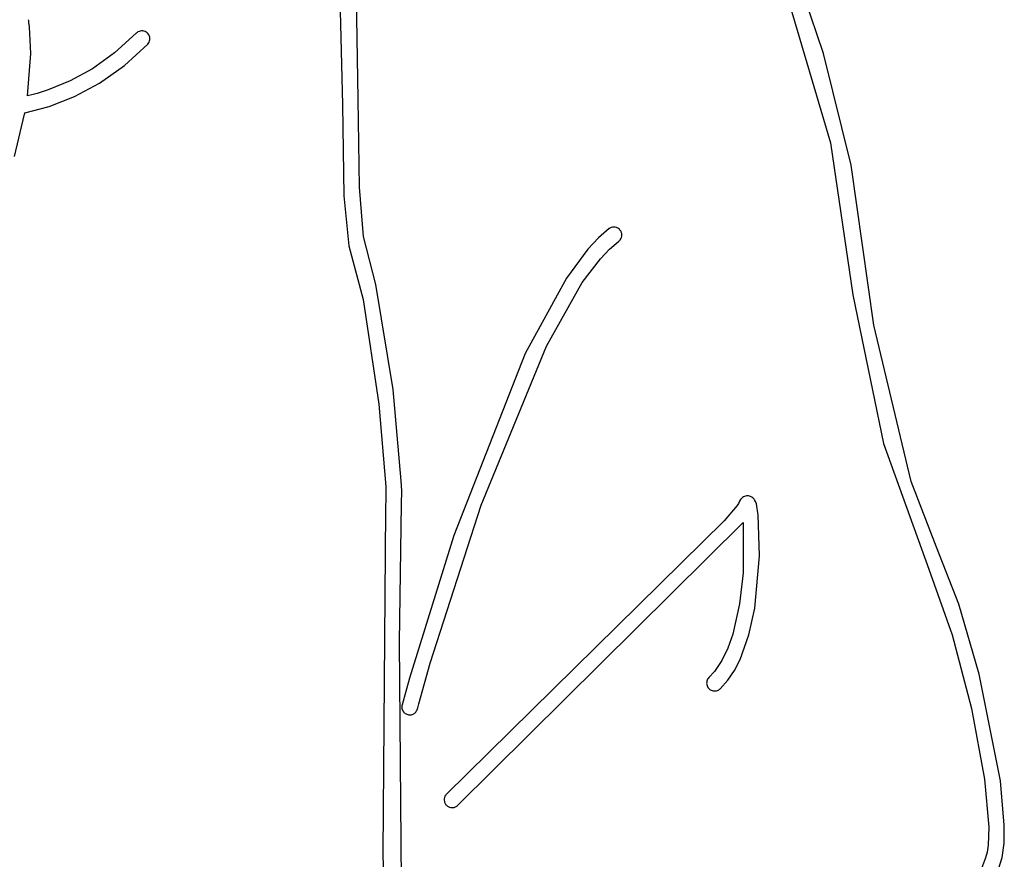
# Model space of a CAD drawing. Extents: x -74.1 to 10.8, y -36.7 to 44.6.
# Tile 124 of 199: x -22.2 to -20.5, y -23.5 to -22. Entities that reach past the tile are written whole.
import ezdxf

# ---------------------------------------------------------------- set-up
doc = ezdxf.new("R2010")
doc.units = 0

msp = doc.modelspace()

# ---------------------------------------------------------------- linework, layer by layer
at = {"layer": 'Layer 1', "color": 7, "linetype": 'CONTINUOUS'}
for p, q in [((-20.826543, -22.051192), (-20.960549, -21.655725)), ((-20.92475, -21.833878), (-20.814448, -22.207202)), ((-21.638832, -22.131106), (-21.643695, -21.863378)), ((-21.672568, -21.882344), (-21.666406, -22.140764)), ((-22.214503, -21.992942), (-22.214619, -21.992304)), ((-22.214266, -21.9943), (-22.214503, -21.992942)), ((-22.213772, -21.997344), (-22.214266, -21.9943)), ((-22.212759, -22.004737), (-22.213772, -21.997344)), ((-22.210454, -22.051543), (-22.212759, -22.004737)), ((-22.026555, -22.016021), (-22.064232, -22.050338)), ((-22.026527, -22.015992), (-22.026555, -22.016021)), ((-22.026463, -22.015923), (-22.026514, -22.015975)), ((-22.026258, -22.015719), (-22.026463, -22.015923)), ((-22.025403, -22.014955), (-22.026258, -22.015719)), ((-22.023563, -22.013675), (-22.025403, -22.014955)), ((-22.021581, -22.012726), (-22.023563, -22.013675)), ((-22.0195, -22.012109), (-22.021581, -22.012726)), ((-22.017362, -22.011825), (-22.0195, -22.012109)), ((-22.015207, -22.011873), (-22.017362, -22.011825)), ((-22.013079, -22.012254), (-22.015207, -22.011873)), ((-22.011019, -22.012969), (-22.013079, -22.012254)), ((-22.009068, -22.014018), (-22.011019, -22.012969)), ((-22.007269, -22.015401), (-22.009068, -22.014018)), ((-22.005699, -22.017078), (-22.007269, -22.015401)), ((-22.004455, -22.018937), (-22.005699, -22.017078)), ((-22.003543, -22.020931), (-22.004455, -22.018937)), ((-22.002963, -22.023021), (-22.003543, -22.020931)), ((-22.002715, -22.025163), (-22.002963, -22.023021)), ((-22.046856, -22.072035), (-22.006473, -22.035205)), ((-22.006473, -22.035205), (-22.005053, -22.033425)), ((-22.005053, -22.033425), (-22.003968, -22.031489)), ((-22.003968, -22.031489), (-22.003217, -22.029439)), ((-22.003217, -22.029439), (-22.002799, -22.027316)), ((-22.002799, -22.027316), (-22.002715, -22.025163)), ((-22.216368, -22.125459), (-22.210454, -22.051543)), ((-22.064232, -22.050338), (-22.102769, -22.077829)), ((-20.777935, -22.246586), (-20.826543, -22.051192)), ((-22.090488, -22.102977), (-22.046856, -22.072035)), ((-22.102769, -22.077829), (-22.141661, -22.099163)), ((-22.141661, -22.099163), (-22.180403, -22.115006)), ((-22.134512, -22.126585), (-22.090488, -22.102977)), ((-22.216285, -22.125501), (-22.216368, -22.125459)), ((-22.216138, -22.125465), (-22.216285, -22.125501)), ((-22.213782, -22.124889), (-22.216138, -22.125465)), ((-22.209057, -22.123686), (-22.213782, -22.124889)), ((-22.19956, -22.121077), (-22.209057, -22.123686)), ((-22.180403, -22.115006), (-22.19956, -22.121077)), ((-22.178288, -22.143698), (-22.134512, -22.126585)), ((-22.221175, -22.155152), (-22.178288, -22.143698)), ((-21.666406, -22.140764), (-21.663742, -22.300017)), ((-21.636444, -22.284609), (-21.638832, -22.131106)), ((-22.239215, -22.230988), (-22.221693, -22.157494)), ((-22.221693, -22.157494), (-22.221298, -22.155398)), ((-22.221298, -22.155398), (-22.221274, -22.155267)), ((-22.221274, -22.155267), (-22.221261, -22.155202)), ((-22.221261, -22.155202), (-22.221175, -22.155152)), ((-20.814448, -22.207202), (-20.775226, -22.473013)), ((-20.738472, -22.525618), (-20.777935, -22.246586)), ((-21.629874, -22.370778), (-21.636444, -22.284609)), ((-21.663742, -22.300017), (-21.655365, -22.387032)), ((-21.200906, -22.357216), (-21.21954, -22.373332)), ((-21.200829, -22.357158), (-21.200892, -22.357205)), ((-21.20032, -22.356795), (-21.200829, -22.357158)), ((-21.19927, -22.356147), (-21.20032, -22.356795)), ((-21.198184, -22.355602), (-21.19927, -22.356147)), ((-21.197069, -22.35516), (-21.198184, -22.355602)), ((-21.194775, -22.354579), (-21.197069, -22.35516)), ((-21.192441, -22.354396), (-21.194775, -22.354579)), ((-21.190119, -22.354605), (-21.192441, -22.354396)), ((-21.187862, -22.355198), (-21.190119, -22.354605)), ((-21.185723, -22.356168), (-21.187862, -22.355198)), ((-21.183752, -22.357508), (-21.185723, -22.356168)), ((-21.182848, -22.358314), (-21.183752, -22.357508)), ((-21.182005, -22.35921), (-21.182848, -22.358314)), ((-21.181231, -22.360194), (-21.182005, -22.35921)), ((-21.180554, -22.361232), (-21.181231, -22.360194)), ((-21.17998, -22.362308), (-21.180554, -22.361232)), ((-21.179508, -22.363415), (-21.17998, -22.362308)), ((-21.17887, -22.365699), (-21.179508, -22.363415)), ((-21.178631, -22.36803), (-21.17887, -22.365699)), ((-21.608012, -22.454682), (-21.629874, -22.370778)), ((-21.21954, -22.373332), (-21.238184, -22.393292)), ((-21.199929, -22.392921), (-21.184137, -22.379362)), ((-21.184137, -22.379362), (-21.183178, -22.378566)), ((-21.183178, -22.378566), (-21.182307, -22.377705)), ((-21.182307, -22.377705), (-21.181527, -22.376783)), ((-21.181527, -22.376783), (-21.180239, -22.374785)), ((-21.180239, -22.374785), (-21.179323, -22.372625)), ((-21.179323, -22.372625), (-21.178784, -22.370356)), ((-21.178784, -22.370356), (-21.178631, -22.36803)), ((-21.655365, -22.387032), (-21.630074, -22.481127)), ((-21.238184, -22.393292), (-21.275299, -22.443429)), ((-21.215795, -22.409616), (-21.199929, -22.392921)), ((-21.247592, -22.451462), (-21.215795, -22.409616)), ((-21.275299, -22.443429), (-21.347442, -22.575415)), ((-21.310378, -22.562372), (-21.247592, -22.451462)), ((-21.577608, -22.638078), (-21.608012, -22.454682)), ((-21.630074, -22.481127), (-21.602778, -22.66341)), ((-20.775226, -22.473013), (-20.721954, -22.732116)), ((-20.673489, -22.7988), (-20.738472, -22.525618)), ((-21.42412, -22.840119), (-21.310378, -22.562372)), ((-21.347442, -22.575415), (-21.472186, -22.89295)), ((-21.563712, -22.797796), (-21.577608, -22.638078)), ((-21.602778, -22.66341), (-21.590944, -22.807619)), ((-20.721954, -22.732116), (-20.642252, -22.951762)), ((-21.590944, -22.807619), (-21.590665, -22.817633)), ((-21.562917, -22.815265), (-21.563712, -22.797796)), ((-20.629054, -22.91324), (-20.673489, -22.7988)), ((-21.590696, -22.820597), (-21.590879, -22.83224)), ((-21.590665, -22.817633), (-21.590696, -22.820597)), ((-21.563202, -22.838408), (-21.562917, -22.815265)), ((-20.971462, -22.830308), (-20.972988, -22.832943)), ((-20.96975, -22.828234), (-20.971462, -22.830308)), ((-20.967931, -22.826656), (-20.96975, -22.828234)), ((-20.966084, -22.825505), (-20.967931, -22.826656)), ((-20.96429, -22.824716), (-20.966084, -22.825505)), ((-20.962627, -22.824222), (-20.96429, -22.824716)), ((-20.961176, -22.823956), (-20.962627, -22.824222)), ((-20.958904, -22.823846), (-20.961176, -22.823956)), ((-20.957413, -22.823971), (-20.958904, -22.823846)), ((-20.955662, -22.824309), (-20.957413, -22.823971)), ((-20.953738, -22.82494), (-20.955662, -22.824309)), ((-20.951724, -22.825945), (-20.953738, -22.82494)), ((-20.949706, -22.827404), (-20.951724, -22.825945)), ((-20.948723, -22.82833), (-20.949706, -22.827404)), ((-20.94777, -22.829399), (-20.948723, -22.82833)), ((-20.946859, -22.830622), (-20.94777, -22.829399)), ((-20.945203, -22.83357), (-20.946859, -22.830622)), ((-21.591161, -22.848617), (-21.595727, -23.447949)), ((-21.591156, -22.848356), (-21.591161, -22.848617)), ((-21.591155, -22.848275), (-21.591156, -22.848356)), ((-21.591149, -22.847952), (-21.591155, -22.848275)), ((-21.591105, -22.845422), (-21.591149, -22.847952)), ((-21.591023, -22.840639), (-21.591105, -22.845422)), ((-21.590879, -22.83224), (-21.591023, -22.840639)), ((-21.566633, -23.07926), (-21.563202, -22.838408)), ((-21.512981, -23.116167), (-21.42412, -22.840119)), ((-20.977399, -22.840898), (-21.000169, -22.867284)), ((-20.974841, -22.837178), (-20.977399, -22.840898)), ((-20.974069, -22.835785), (-20.974841, -22.837178)), ((-20.974393, -22.836692), (-20.974072, -22.835791)), ((-20.974249, -22.836207), (-20.974384, -22.836662)), ((-20.972988, -22.832943), (-20.974249, -22.836207)), ((-20.944588, -22.835084), (-20.945203, -22.83357)), ((-20.943742, -22.837948), (-20.944588, -22.835084)), ((-20.940577, -22.857825), (-20.943742, -22.837948)), ((-20.93806, -22.928358), (-20.940577, -22.857825)), ((-21.000169, -22.867284), (-21.485398, -23.345272)), ((-21.465305, -23.364413), (-20.966684, -22.870306)), ((-20.966684, -22.870306), (-20.966898, -22.958493)), ((-21.472186, -22.89295), (-21.549563, -23.142302)), ((-20.589964, -23.013058), (-20.629054, -22.91324)), ((-20.946296, -23.020176), (-20.93806, -22.928358)), ((-20.642252, -22.951762), (-20.601828, -23.066323)), ((-20.966898, -22.958493), (-20.972995, -23.012404)), ((-20.972995, -23.012404), (-20.984936, -23.065328)), ((-20.95657, -23.066658), (-20.946296, -23.020176)), ((-20.554391, -23.135222), (-20.589964, -23.013058)), ((-20.984936, -23.065328), (-20.993532, -23.089655)), ((-20.972083, -23.109571), (-20.95657, -23.066658)), ((-20.601828, -23.066323), (-20.568176, -23.1953)), ((-21.560636, -23.823806), (-21.566633, -23.07926)), ((-20.993532, -23.089655), (-21.004109, -23.111618)), ((-21.533133, -23.186947), (-21.512981, -23.116167)), ((-21.004109, -23.111618), (-21.016841, -23.13051)), ((-20.98207, -23.128763), (-20.972083, -23.109571)), ((-21.026651, -23.141114), (-21.027882, -23.142598)), ((-21.016841, -23.13051), (-21.026651, -23.141114)), ((-20.993685, -23.145952), (-20.98207, -23.128763)), ((-20.517457, -23.321608), (-20.554391, -23.135222)), ((-21.549563, -23.142302), (-21.562441, -23.188861)), ((-21.030429, -23.149486), (-21.030468, -23.151317)), ((-21.030468, -23.151317), (-21.030266, -23.153141)), ((-21.030151, -23.147672), (-21.030429, -23.149486)), ((-21.030266, -23.153141), (-21.029823, -23.154931)), ((-21.029633, -23.145903), (-21.030151, -23.147672)), ((-21.029823, -23.154931), (-21.029138, -23.156663)), ((-21.028876, -23.144203), (-21.029633, -23.145903)), ((-21.029138, -23.156663), (-21.02821, -23.15831)), ((-21.027882, -23.142598), (-21.028876, -23.144203)), ((-21.02821, -23.15831), (-21.027038, -23.159847)), ((-21.007034, -23.160767), (-20.993685, -23.145952)), ((-21.027038, -23.159847), (-21.025648, -23.161225)), ((-21.025648, -23.161225), (-21.024117, -23.162371)), ((-21.024117, -23.162371), (-21.022474, -23.163279)), ((-21.022474, -23.163279), (-21.020746, -23.163949)), ((-21.020746, -23.163949), (-21.018958, -23.16438)), ((-21.018958, -23.16438), (-21.017135, -23.164571)), ((-21.017135, -23.164571), (-21.015304, -23.164522)), ((-21.015304, -23.164522), (-21.013489, -23.164232)), ((-21.013489, -23.164232), (-21.011717, -23.163701)), ((-21.011717, -23.163701), (-21.010013, -23.162927)), ((-21.010013, -23.162927), (-21.008403, -23.161911)), ((-21.008403, -23.161911), (-21.007641, -23.161311)), ((-21.007641, -23.161311), (-21.007273, -23.160988)), ((-21.007273, -23.160988), (-21.007092, -23.160821)), ((-21.007092, -23.160821), (-21.007047, -23.160779)), ((-21.56276, -23.190456), (-21.562889, -23.192042)), ((-21.562889, -23.192042), (-21.562837, -23.193609)), ((-21.562441, -23.188861), (-21.56276, -23.190456)), ((-21.535042, -23.193937), (-21.533133, -23.186947)), ((-21.562837, -23.193609), (-21.562611, -23.195143)), ((-21.562611, -23.195143), (-21.562219, -23.19663)), ((-21.562219, -23.19663), (-21.561667, -23.198059)), ((-21.561667, -23.198059), (-21.560964, -23.199416)), ((-21.560964, -23.199416), (-21.560116, -23.200688)), ((-21.560116, -23.200688), (-21.559132, -23.201862)), ((-21.559132, -23.201862), (-21.558018, -23.202926)), ((-21.558018, -23.202926), (-21.556783, -23.203867)), ((-21.556783, -23.203867), (-21.555433, -23.204671)), ((-21.555433, -23.204671), (-21.553977, -23.205327)), ((-21.553977, -23.205327), (-21.552421, -23.20582)), ((-21.552421, -23.20582), (-21.550826, -23.206129)), ((-21.550826, -23.206129), (-21.54924, -23.206249)), ((-21.54924, -23.206249), (-21.547674, -23.206188)), ((-21.547674, -23.206188), (-21.546142, -23.205954)), ((-21.546142, -23.205954), (-21.544657, -23.205553)), ((-21.544657, -23.205553), (-21.543232, -23.204994)), ((-21.543232, -23.204994), (-21.541879, -23.204284)), ((-21.541879, -23.204284), (-21.540612, -23.203429)), ((-21.540612, -23.203429), (-21.539443, -23.202438)), ((-21.539443, -23.202438), (-21.538385, -23.201319)), ((-21.538385, -23.201319), (-21.537451, -23.200078)), ((-21.537451, -23.200078), (-21.536654, -23.198723)), ((-21.536654, -23.198723), (-21.536006, -23.197261)), ((-21.536006, -23.197261), (-21.535743, -23.196493)), ((-21.535743, -23.196493), (-21.535626, -23.196099)), ((-21.535626, -23.196099), (-21.535599, -23.196)), ((-21.535599, -23.196), (-21.535586, -23.19595)), ((-21.535582, -23.19594), (-21.535488, -23.195592)), ((-21.535488, -23.195592), (-21.535042, -23.193937)), ((-20.568176, -23.1953), (-20.545503, -23.3185)), ((-20.545503, -23.3185), (-20.53803, -23.402174)), ((-20.510751, -23.398932), (-20.517457, -23.321608)), ((-21.486866, -23.347296), (-21.487447, -23.348378)), ((-21.486183, -23.346258), (-21.486866, -23.347296)), ((-21.485398, -23.345272), (-21.486183, -23.346258)), ((-21.488746, -23.353013), (-21.488778, -23.355413)), ((-21.488778, -23.355413), (-21.488397, -23.357789)), ((-21.488302, -23.35065), (-21.488746, -23.353013)), ((-21.488397, -23.357789), (-21.488051, -23.358951)), ((-21.487926, -23.349499), (-21.488302, -23.35065)), ((-21.488051, -23.358951), (-21.487601, -23.360085)), ((-21.487447, -23.348378), (-21.487926, -23.349499)), ((-21.487601, -23.360085), (-21.487047, -23.361186)), ((-21.487047, -23.361186), (-21.486388, -23.362244)), ((-21.486388, -23.362244), (-21.485625, -23.363254)), ((-21.485625, -23.363254), (-21.484759, -23.364206)), ((-21.484759, -23.364206), (-21.483817, -23.365068)), ((-21.46583, -23.364892), (-21.465353, -23.364458)), ((-21.465338, -23.364444), (-21.465305, -23.364413)), ((-21.483817, -23.365068), (-21.482818, -23.365829)), ((-21.482818, -23.365829), (-21.481769, -23.366487)), ((-21.481769, -23.366487), (-21.480676, -23.367044)), ((-21.480676, -23.367044), (-21.479547, -23.367497)), ((-21.479547, -23.367497), (-21.477211, -23.368097)), ((-21.477211, -23.368097), (-21.474818, -23.368285)), ((-21.474818, -23.368285), (-21.472425, -23.368059)), ((-21.472425, -23.368059), (-21.471247, -23.367791)), ((-21.471247, -23.367791), (-21.470091, -23.36742)), ((-21.470091, -23.36742), (-21.468964, -23.366944)), ((-21.468964, -23.366944), (-21.467873, -23.366364)), ((-21.467873, -23.366364), (-21.466826, -23.36568)), ((-21.466826, -23.36568), (-21.46583, -23.364892)), ((-20.511191, -23.430223), (-20.510751, -23.398932)), ((-20.53803, -23.402174), (-20.539008, -23.433598)), ((-20.514485, -23.455303), (-20.511191, -23.430223)), ((-21.595727, -23.447949), (-21.586115, -23.875739)), ((-20.540809, -23.446068), (-20.543535, -23.456133)), ((-20.539008, -23.433598), (-20.540809, -23.446068)), ((-20.543535, -23.456133), (-20.554002, -23.4837)), ((-20.521135, -23.475598), (-20.514485, -23.455303))]:
    msp.add_line(p, q, dxfattribs=at)

doc.saveas('drawing.dxf')
